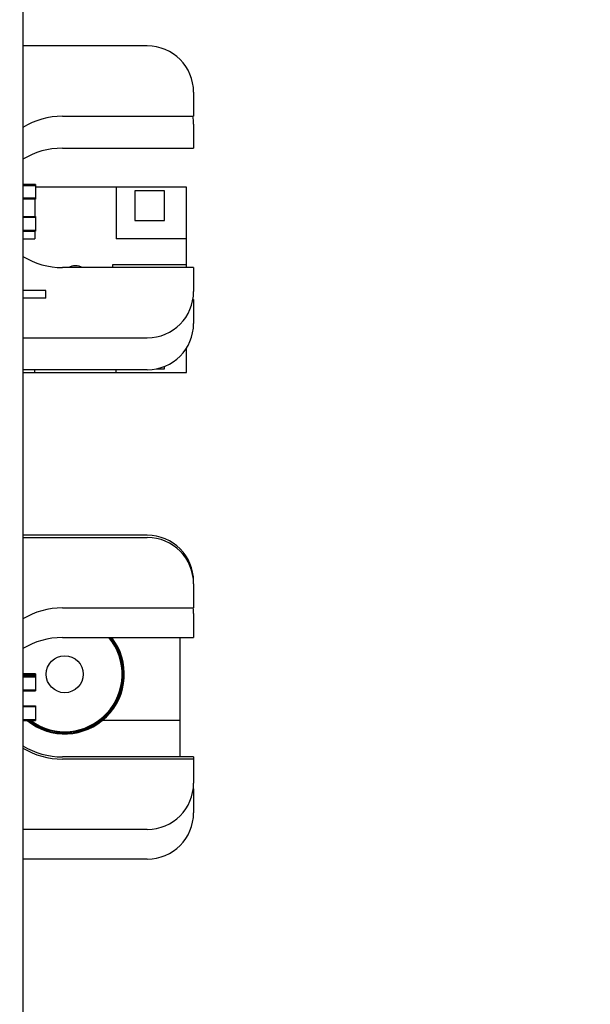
# Model space of a CAD drawing. Header units: inches. Extents: x 0 to 22, y 0 to 17.
# Tile 87 of 114: x 17.9 to 18.7, y 8.8 to 10.2. Entities that reach past the tile are written whole.
import ezdxf

# ---------------------------------------------------------------- set-up
doc = ezdxf.new("R2010")
doc.units = ezdxf.units.IN
doc.header["$LTSCALE"] = 1.21
doc.header["$MEASUREMENT"] = 0
doc.layers.get('0').update_dxf_attribs({"linetype": 'CONTINUOUS'})
doc.layers.add('DIMENSIONS', color=7, linetype='CONTINUOUS')
doc.styles.get("Standard").update_dxf_attribs({"font": 'txt', "width": 0.8})
doc.dimstyles.new('DIMSTYLE_2', dxfattribs={"dimtxt": 0.125, "dimasz": 0.18, "dimexe": 0.125, "dimexo": 0.0625, "dimgap": 0.0625, "dimtad": 0, "dimtih": 1, "dimtoh": 1, "dimzin": 4, "dimdsep": 46, "dimtxsty": 'STANDARD', "dimblk": '_FILLED', "dimblk1": '_FILLED', "dimblk2": '_FILLED', "dimcen": 0.09, "dimadec": 0, "dimazin": 0, "dimtp": 0.01, "dimtm": 0.01, "dimtfac": 1, "dimtofl": 0, "dimtmove": 0, "dimatfit": 3, "dimldrblk": '_FILLED', "dimfxl": 1, "dimtolj": 1, "dimtzin": 4, "dimarcsym": 0})

# ---------------------------------------------------------------- blocks, each defined once
blk = doc.blocks.new('_FILLED')
at = {"color": 0, "linetype": 'BYBLOCK'}
blk.add_solid([(0, 0), (-1, 0.1736), (-1, -0.1736)], dxfattribs=at)
blk = doc.blocks.new('*D47')
at = {"layer": 'DIMENSIONS', "color": 2, "linetype": 'CONTINUOUS'}
for p, q in [((17.8266, 12.2951), (19.4975, 12.2951)), ((19.3725, 12.2951), (19.3725, 9.8876)), ((19.3725, 7.2302), (19.3725, 9.6376)), ((17.8296, 7.2302), (19.4975, 7.2302))]:
    blk.add_line(p, q, dxfattribs=at)
at = {"layer": 'DIMENSIONS', "color": 2, "linetype": 'CONTINUOUS', "xscale": 0.18, "yscale": 0.18, "zscale": 0.18}
for p, rotation in [((19.3725, 12.2951), 90), ((19.3725, 7.2302), 270)]:
    blk.add_blockref('_FILLED', p, dxfattribs=dict(at, rotation=rotation))
at = {"layer": 'DIMENSIONS', "color": 2, "linetype": 'CONTINUOUS', "insert": (19.3725, 9.8251), "char_height": 0.125, "width": 1.225, "attachment_point": 2, "line_spacing_factor": 0.9}
blk.add_mtext('5.06{\\Ftxt.shx;\\W1.000000;\\H0.125000; }[128.6]', dxfattribs=at)

msp = doc.modelspace()

# ---------------------------------------------------------------- linework, layer by layer
at = {"color": 7, "linetype": 'CONTINUOUS'}
for p, q in [((17.9181, 7.8551), (17.9181, 11.8951)), ((18.0859, 10.1288), (17.9181, 10.1288)), ((18.1484, 10.0663), (18.1484, 10.0339)), ((17.9712, 10.0339), (18.1484, 10.0339)), ((18.1484, 10.0233), (18.1484, 9.9909)), ((17.9712, 9.9909), (18.1484, 9.9909)), ((17.9351, 9.9419), (17.9181, 9.9419)), ((17.9181, 9.9406), (17.9351, 9.9406)), ((17.9351, 9.9419), (17.9351, 9.9219)), ((18.1389, 9.9384), (17.9351, 9.9384)), ((18.0439, 9.9384), (18.0439, 9.8684)), ((18.1089, 9.9334), (18.0689, 9.9334)), ((18.0689, 9.9334), (18.0689, 9.8934)), ((18.1089, 9.8934), (18.1089, 9.9334)), ((18.1389, 9.8299), (18.1389, 9.9384)), ((17.9351, 9.9233), (17.9181, 9.9233)), ((17.9351, 9.9219), (17.9181, 9.9219)), ((17.9339, 9.9219), (17.9339, 9.8989)), ((17.9181, 9.8989), (17.9351, 9.8989)), ((17.9351, 9.8976), (17.9181, 9.8976)), ((17.9351, 9.8989), (17.9351, 9.8789)), ((18.0689, 9.8934), (18.1089, 9.8934)), ((17.9181, 9.8803), (17.9351, 9.8803)), ((17.9181, 9.8789), (17.9351, 9.8789)), ((17.9181, 9.8684), (17.9339, 9.8684)), ((17.9339, 9.8789), (17.9339, 9.8684)), ((18.1389, 9.8684), (18.0439, 9.8684)), ((18.1484, 9.8299), (17.9712, 9.8299)), ((18.1389, 9.8334), (18.0389, 9.8334)), ((18.0389, 9.8334), (18.0389, 9.8299)), ((18.1484, 9.8299), (18.1484, 9.7976)), ((17.9491, 9.7988), (17.9181, 9.7988)), ((17.9491, 9.7888), (17.9181, 9.7888)), ((17.9491, 9.7888), (17.9491, 9.7988)), ((18.1484, 9.7869), (18.1475, 9.7869)), ((18.1484, 9.7869), (18.1484, 9.7546)), ((17.9181, 9.7351), (18.0859, 9.7351)), ((18.1389, 9.6884), (18.1389, 9.7216)), ((18.1089, 9.6934), (18.1089, 9.6965)), ((18.0859, 9.6921), (17.9181, 9.6921)), ((17.9181, 9.6884), (18.1389, 9.6884)), ((17.9339, 9.6884), (17.9339, 9.6921)), ((18.0439, 9.6884), (18.0439, 9.6921)), ((18.0986, 9.6934), (18.1089, 9.6934)), ((18.0859, 9.4688), (17.9181, 9.4688)), ((17.9181, 9.4658), (18.0859, 9.4658)), ((18.1484, 9.4033), (18.1484, 9.3709)), ((17.9712, 9.3709), (18.1484, 9.3709)), ((18.1484, 9.3633), (18.1484, 9.3309)), ((17.9712, 9.3309), (18.1484, 9.3309)), ((18.1304, 9.1699), (18.1304, 9.3309)), ((17.9351, 9.2819), (17.9181, 9.2819)), ((17.9181, 9.2806), (17.9351, 9.2806)), ((17.9181, 9.2789), (17.9351, 9.2789)), ((17.9351, 9.2776), (17.9181, 9.2776)), ((17.9351, 9.2819), (17.9351, 9.2589)), ((17.9181, 9.2603), (17.9351, 9.2603)), ((17.9181, 9.2589), (17.9351, 9.2589)), ((17.9181, 9.2389), (17.9351, 9.2389)), ((17.9351, 9.2376), (17.9181, 9.2376)), ((17.9351, 9.2389), (17.9351, 9.2189)), ((17.9181, 9.2203), (17.9351, 9.2203)), ((17.9181, 9.2189), (17.9351, 9.2189)), ((18.1304, 9.2189), (18.0252, 9.2189)), ((18.1484, 9.1699), (17.9712, 9.1699)), ((18.1484, 9.1669), (17.9712, 9.1669)), ((18.1484, 9.1699), (18.1484, 9.1346)), ((18.1484, 9.1269), (18.1479, 9.1269)), ((18.1484, 9.1269), (18.1484, 9.0946)), ((18.0859, 9.0721), (17.9181, 9.0721)), ((18.0859, 9.0321), (17.9181, 9.0321))]:
    msp.add_line(p, q, dxfattribs=at)
msp.add_circle((17.9744, 9.2814), 0.025, dxfattribs=at)
for centre, radius, start, end in [((18.0859, 10.0663), 0.0625, 0, 90), ((17.9712, 9.9319), 0.102, 90, 121.4339), ((18.0859, 10.0233), 0.0625, 0, 9.8118), ((17.9712, 9.8889), 0.102, 90, 121.4354), ((17.9712, 9.9319), 0.102, 238.5661, 270), ((17.9889, 9.8134), 0.019, 60.3493, 119.6507), ((18.0859, 9.7976), 0.0625, 270, 360), ((18.0859, 9.7546), 0.0625, 270, 360), ((18.0859, 9.4063), 0.0625, 0, 90), ((18.0859, 9.4033), 0.0625, 0, 90), ((17.9712, 9.2689), 0.102, 90, 121.4295), ((18.0859, 9.3633), 0.0625, 0, 6.9879), ((17.9712, 9.2289), 0.102, 90, 121.4354), ((17.9744, 9.2814), 0.0805, 230.9319, 37.9477), ((17.9744, 9.2814), 0.0775, 233.8412, 39.7123), ((17.9712, 9.2719), 0.102, 238.5661, 270), ((17.9712, 9.2689), 0.102, 238.5705, 270), ((18.0859, 9.1346), 0.0625, 270, 360), ((18.0859, 9.0946), 0.0625, 270, 360)]:
    msp.add_arc(centre, radius, start, end, dxfattribs=at)
at = {"color": 9, "linetype": 'CONTINUOUS'}
for radius, start, end in [(0.0797, 231.6609, 38.3681), (0.0784, 232.9444, 39.1719)]:
    msp.add_arc((17.9744, 9.2814), radius, start, end, dxfattribs=at)

# ---------------------------------------------------------------- dimensions: what is measured, and where the dimension line sits
at = {"layer": 'DIMENSIONS', "color": 2, "linetype": 'CONTINUOUS'}
dim = msp.add_linear_dim(base=(19.3725, 7.2302), p1=(17.7641, 12.2951), p2=(17.7671, 7.2302), angle=270, dimstyle='DIMSTYLE_2', dxfattribs=at)
dim.commit()
dim.dimension.update_dxf_attribs({"geometry": '*D47', "text_midpoint": (19.3725, 9.7626), "dimtype": 160})

doc.saveas('drawing.dxf')
